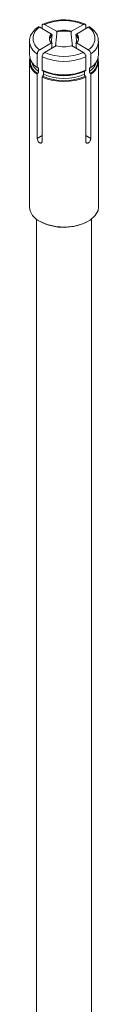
# Model space of a CAD drawing. Header units: millimetres. Extents: x 514 to 2141, y -1044 to 963.
# Tile 3 of 5: x 749 to 759, y -353 to -211. Entities that reach past the tile are written whole.
import ezdxf

# ---------------------------------------------------------------- set-up
doc = ezdxf.new("R2010")
doc.units = ezdxf.units.MM

msp = doc.modelspace()

# ---------------------------------------------------------------- linework, layer by layer
at = {"color": 7, "linetype": 'Continuous', "lineweight": 15}
for p, q in [((751.84, -212.71), (750.12, -211.72)), ((750.48, -211.92), (750.48, -211.51)), ((752.54, -212.3), (750.83, -211.31)), ((756.45, -211.31), (754.74, -212.3)), ((757.16, -211.72), (755.44, -212.71)), ((756.8, -211.51), (756.8, -211.92)), ((748.64, -213.75), (748.64, -215.71)), ((758.64, -215.71), (758.64, -213.75)), ((751.84, -213.97), (750.12, -214.96)), ((752.54, -214.38), (750.83, -215.37)), ((756.45, -215.37), (754.74, -214.38)), ((757.16, -214.96), (755.44, -213.97)), ((748.64, -216.68), (748.64, -237.75)), ((749.77, -217.54), (749.77, -215.57)), ((750.48, -215.98), (750.48, -217.95)), ((756.8, -217.95), (756.8, -215.98)), ((757.51, -215.57), (757.51, -217.54)), ((758.64, -237.75), (758.64, -216.68)), ((749.83, -217.59), (749.56, -217.38)), ((749.96, -217.71), (749.96, -218.12)), ((750.67, -218.52), (750.67, -218.12)), ((756.61, -218.12), (756.61, -218.52)), ((757.32, -217.71), (757.46, -217.6)), ((757.32, -218.12), (757.32, -217.71)), ((757.72, -217.38), (757.46, -217.59)), ((749.77, -227.82), (749.77, -218.51)), ((750.48, -218.92), (750.48, -228.23)), ((756.8, -228.23), (756.8, -218.92)), ((757.51, -218.51), (757.51, -227.82)), ((749.64, -239.49), (749.64, -379.51)), ((757.64, -379.51), (757.64, -239.49))]:
    msp.add_line(p, q, dxfattribs=at)
at = {"color": 8, "linetype": 'Continuous', "lineweight": 15}
for p, q in [((750.48, -227.41), (749.77, -227.82)), ((757.51, -227.82), (756.8, -227.41))]:
    msp.add_line(p, q, dxfattribs=at)
at = {"color": 7, "linetype": 'Continuous', "lineweight": 15, "flags": 128}
msp.add_lwpolyline([(750.11, -239.79), (751.19, -240.27), (752.46, -240.56), (753.81, -240.64), (755.15, -240.51), (756.38, -240.17), (757.41, -239.65), (758.16, -238.99), (758.57, -238.24), (758.64, -237.75)], dxfattribs=at)
at = {"color": 7, "linetype": 'Continuous', "lineweight": 15}
for centre, radius, start, end in [((753.64, -217.87), 7.14, 66.8249, 113.1751), ((751.02, -213.34), 1.85, 119.0293, 240.9708), ((753.64, -215.57), 3.45, 71.4693, 108.5307), ((753.64, -215.56), 3.3, 71.899, 108.101), ((756.26, -213.34), 1.85, 299.0292, 60.9708), ((752.35, -213.34), 0.817, 129.1862, 230.8139), ((752.48, -213.48), 0.859, 131.8968, 171.0012), ((754.8, -213.48), 0.859, 8.9995, 48.1029), ((754.93, -213.34), 0.817, 309.1863, 50.8137), ((753.64, -211.11), 3.45, 251.4693, 288.5307), ((750.96, -215.54), 2.32, 184.1932, 239.2273), ((750.78, -216.65), 2.12, 167.7594, 241.4592), ((750.9, -216.52), 2.16, 174.3412, 240.2381), ((753.64, -208.74), 7.91, 246.4096, 293.5904), ((753.64, -208.81), 7.14, 246.8249, 293.1751), ((756.43, -216.54), 2.12, 298.9935, 6.4273), ((756.32, -215.54), 2.32, 300.7727, 355.8069), ((756.45, -216.63), 2.16, 299.3341, 11.4473), ((751.18, -216.16), 2.3, 193.6428, 238.1308), ((753.64, -210.7), 7.91, 246.4096, 293.5904), ((753.64, -210.86), 7.79, 246.4693, 293.5307), ((753.64, -211.25), 7.48, 246.6273, 293.3727), ((756.1, -216.16), 2.3, 301.8691, 346.3574), ((753.64, -211.67), 7.91, 246.4096, 293.5904), ((753.64, -211.67), 7.79, 246.4693, 293.5307), ((753.64, -211.65), 7.48, 246.6273, 293.3727), ((751.12, -237.52), 2.49, 185.3828, 245.9373), ((753.64, -233.29), 7.4, 242.1105, 298.2307)]:
    msp.add_arc(centre, radius, start, end, dxfattribs=at)
at = {"color": 8, "linetype": 'Continuous', "lineweight": 15}
for centre, radius, start, end in [((750.86, -213.64), 2.22, 181.6709, 240.5522), ((756.31, -213.57), 2.34, 300.863, 354.5283)]:
    msp.add_arc(centre, radius, start, end, dxfattribs=at)
at = {"color": 7, "linetype": 'Continuous', "lineweight": 15}
for points, knots in [([(753.99, -210.67), (753.92, -210.66), (753.44, -210.61), (752.52, -210.71), (751.42, -210.93), (750.81, -211.19), (750.55, -211.3)], [0, 0, 0, 0, 0.0553558, 0.3971699, 0.7399278, 1, 1, 1, 1]), ([(756.73, -211.3), (756.55, -211.22), (756.03, -210.99), (755.1, -210.74), (754.34, -210.69), (753.99, -210.67)], [0, 0, 0, 0, 0.2238977, 0.6464743, 1, 1, 1, 1]), ([(749.89, -211.68), (749.75, -211.79), (749.33, -212.1), (748.89, -212.7), (748.63, -213.3), (748.67, -213.63), (748.67, -213.7)], [0, 0, 0, 0, 0.200599, 0.579758, 0.909525, 1, 1, 1, 1]), ([(749.86, -211.7), (749.89, -211.69), (749.94, -211.66), (750.03, -211.67), (750.1, -211.7), (750.12, -211.72)], [0, 0, 0, 0, 0.327193, 0.728722, 1, 1, 1, 1]), ([(750.83, -211.31), (750.79, -211.29), (750.71, -211.25), (750.6, -211.26), (750.52, -211.32), (750.48, -211.41), (750.48, -211.48), (750.48, -211.51)], [0, 0, 0, 0, 0.21625, 0.432529, 0.64809, 0.862508, 1, 1, 1, 1]), ([(752.62, -212.43), (752.62, -212.42), (752.62, -212.4), (752.61, -212.37), (752.59, -212.34), (752.57, -212.32), (752.55, -212.3), (752.54, -212.3)], [0, 0, 0, 0, 0.193163, 0.386238, 0.581205, 0.781624, 1, 1, 1, 1]), ([(754.74, -212.3), (754.73, -212.3), (754.71, -212.32), (754.69, -212.34), (754.67, -212.37), (754.66, -212.4), (754.66, -212.42), (754.66, -212.43)], [0, 0, 0, 0, 0.209241, 0.41854, 0.625111, 0.825694, 1, 1, 1, 1]), ([(756.8, -211.51), (756.8, -211.47), (756.79, -211.38), (756.73, -211.3), (756.64, -211.25), (756.54, -211.26), (756.48, -211.3), (756.45, -211.31)], [0, 0, 0, 0, 0.2132615, 0.4265012, 0.6401921, 0.8549218, 1, 1, 1, 1]), ([(757.16, -211.72), (757.2, -211.7), (757.28, -211.66), (757.37, -211.67), (757.41, -211.7), (757.42, -211.71)], [0, 0, 0, 0, 0.403507, 0.807061, 1, 1, 1, 1]), ([(758.61, -213.8), (758.61, -213.6), (758.61, -213.13), (758.24, -212.45), (757.78, -211.96), (757.45, -211.73), (757.39, -211.68)], [0, 0, 0, 0, 0.24877, 0.576341, 0.911195, 1, 1, 1, 1]), ([(751.81, -213.88), (751.83, -213.61), (751.87, -213.26), (751.9, -212.92), (751.91, -212.84)], [0, 0, 0, 0, 0.773092, 1, 1, 1, 1]), ([(751.84, -212.71), (751.85, -212.71), (751.86, -212.72), (751.88, -212.75), (751.9, -212.78), (751.91, -212.81), (751.91, -212.83), (751.91, -212.84)], [0, 0, 0, 0, 0.209243, 0.418543, 0.625116, 0.825692, 1, 1, 1, 1]), ([(752.62, -212.43), (752.61, -212.51), (752.54, -213.18), (752.47, -213.86), (752.42, -214.45)], [0, 0, 0, 0, 0.116794, 1, 1, 1, 1]), ([(754.87, -214.45), (754.81, -213.89), (754.74, -213.21), (754.68, -212.54), (754.66, -212.43)], [0, 0, 0, 0, 0.8366485, 1, 1, 1, 1]), ([(755.37, -212.84), (755.37, -212.83), (755.37, -212.81), (755.38, -212.78), (755.4, -212.75), (755.42, -212.72), (755.44, -212.71), (755.44, -212.71)], [0, 0, 0, 0, 0.193161, 0.386234, 0.5812, 0.781626, 1, 1, 1, 1]), ([(755.37, -212.84), (755.38, -212.95), (755.42, -213.29), (755.45, -213.63), (755.47, -213.85)], [0, 0, 0, 0, 0.325711, 1, 1, 1, 1]), ([(750.12, -214.96), (750.08, -214.99), (750, -215.04), (749.9, -215.18), (749.82, -215.33), (749.78, -215.47), (749.77, -215.54), (749.77, -215.57)], [0, 0, 0, 0, 0.21625, 0.432529, 0.648091, 0.862509, 1, 1, 1, 1]), ([(751.91, -214.02), (751.91, -214.01), (751.91, -213.99), (751.9, -213.97), (751.88, -213.96), (751.86, -213.96), (751.85, -213.97), (751.84, -213.97)], [0, 0, 0, 0, 0.193161, 0.386234, 0.5812, 0.781636, 1, 1, 1, 1]), ([(751.91, -214.02), (751.9, -214.11), (751.88, -214.37), (751.86, -214.62), (751.84, -214.79)], [0, 0, 0, 0, 0.360195, 1, 1, 1, 1]), ([(755.44, -213.97), (755.44, -213.97), (755.42, -213.96), (755.4, -213.96), (755.38, -213.97), (755.37, -214), (755.37, -214.01), (755.37, -214.02)], [0, 0, 0, 0, 0.209241, 0.41854, 0.625111, 0.825694, 1, 1, 1, 1]), ([(755.44, -214.79), (755.43, -214.62), (755.4, -214.36), (755.38, -214.11), (755.37, -214.02)], [0, 0, 0, 0, 0.655823, 1, 1, 1, 1]), ([(757.51, -215.57), (757.51, -215.53), (757.5, -215.43), (757.44, -215.27), (757.35, -215.13), (757.25, -215.02), (757.18, -214.98), (757.16, -214.96)], [0, 0, 0, 0, 0.213261, 0.4265, 0.640192, 0.854922, 1, 1, 1, 1]), ([(750.48, -215.98), (750.48, -215.93), (750.49, -215.84), (750.55, -215.68), (750.64, -215.54), (750.74, -215.43), (750.81, -215.39), (750.83, -215.37)], [0, 0, 0, 0, 0.213262, 0.426502, 0.640194, 0.854922, 1, 1, 1, 1]), ([(756.45, -215.37), (756.49, -215.4), (756.57, -215.45), (756.68, -215.58), (756.76, -215.74), (756.8, -215.87), (756.8, -215.95), (756.8, -215.98)], [0, 0, 0, 0, 0.21625, 0.432527, 0.648092, 0.862509, 1, 1, 1, 1]), ([(749.77, -217.54), (749.77, -217.55), (749.77, -217.57), (749.78, -217.58), (749.8, -217.59), (749.82, -217.59), (749.83, -217.59)], [0, 0, 0, 0, 0.247532, 0.495, 0.743058, 1, 1, 1, 1]), ([(749.83, -217.59), (749.83, -217.59), (749.85, -217.58), (749.88, -217.58), (749.92, -217.6), (749.95, -217.63), (749.96, -217.67), (749.96, -217.7), (749.96, -217.71)], [0, 0, 0, 0, 0.009893, 0.260625, 0.510899, 0.668382, 0.915441, 1, 1, 1, 1]), ([(749.96, -218.12), (749.96, -218.13), (749.96, -218.16), (749.95, -218.22), (749.91, -218.29), (749.87, -218.35), (749.84, -218.38), (749.83, -218.4)], [0, 0, 0, 0, 0.179397, 0.331961, 0.580472, 0.828957, 1, 1, 1, 1]), ([(750.53, -218), (750.52, -218), (750.51, -218), (750.49, -217.99), (750.48, -217.98), (750.48, -217.96), (750.48, -217.95)], [0, 0, 0, 0, 0.250155, 0.500298, 0.749702, 1, 1, 1, 1]), ([(750.67, -218.12), (750.67, -218.1), (750.67, -218.07), (750.66, -218.05), (750.66, -218.05)], [0, 0, 0, 0, 0.625122, 1, 1, 1, 1]), ([(756.8, -217.95), (756.8, -217.96), (756.8, -217.97), (756.79, -217.99), (756.77, -218), (756.76, -218), (756.75, -218)], [0, 0, 0, 0, 0.247532, 0.495, 0.743064, 1, 1, 1, 1]), ([(757.32, -217.71), (757.32, -217.69), (757.32, -217.66), (757.34, -217.62), (757.37, -217.59), (757.41, -217.58), (757.44, -217.58), (757.46, -217.59)], [0, 0, 0, 0, 0.13794, 0.384683, 0.631927, 0.785906, 1, 1, 1, 1]), ([(757.46, -218.4), (757.45, -218.39), (757.44, -218.38), (757.4, -218.34), (757.36, -218.28), (757.33, -218.2), (757.32, -218.15), (757.32, -218.12), (757.32, -218.12)], [0, 0, 0, 0, 0.055867, 0.214596, 0.4636, 0.712615, 0.960685, 1, 1, 1, 1]), ([(757.46, -217.59), (757.46, -217.59), (757.48, -217.59), (757.5, -217.58), (757.51, -217.57), (757.51, -217.55), (757.51, -217.54)], [0, 0, 0, 0, 0.250152, 0.500288, 0.749698, 1, 1, 1, 1]), ([(749.83, -218.4), (749.82, -218.4), (749.8, -218.42), (749.78, -218.45), (749.77, -218.48), (749.77, -218.5), (749.77, -218.51)], [0, 0, 0, 0, 0.250155, 0.500298, 0.749702, 1, 1, 1, 1]), ([(750.48, -218.92), (750.48, -218.91), (750.48, -218.89), (750.49, -218.86), (750.51, -218.83), (750.52, -218.81), (750.53, -218.8)], [0, 0, 0, 0, 0.247532, 0.495, 0.743058, 1, 1, 1, 1]), ([(750.53, -218.8), (750.53, -218.8), (750.55, -218.79), (750.59, -218.75), (750.63, -218.68), (750.66, -218.61), (750.67, -218.56), (750.67, -218.53), (750.67, -218.52)], [0, 0, 0, 0, 0.009893, 0.260625, 0.510899, 0.668382, 0.915441, 1, 1, 1, 1]), ([(756.61, -218.52), (756.61, -218.54), (756.61, -218.57), (756.63, -218.64), (756.66, -218.71), (756.7, -218.76), (756.73, -218.79), (756.75, -218.8)], [0, 0, 0, 0, 0.13794, 0.384683, 0.631927, 0.785906, 1, 1, 1, 1]), ([(756.75, -218.8), (756.76, -218.81), (756.77, -218.83), (756.79, -218.85), (756.8, -218.89), (756.8, -218.91), (756.8, -218.92)], [0, 0, 0, 0, 0.250152, 0.500288, 0.749698, 1, 1, 1, 1]), ([(757.51, -218.51), (757.51, -218.5), (757.51, -218.48), (757.5, -218.45), (757.48, -218.42), (757.46, -218.4), (757.46, -218.4)], [0, 0, 0, 0, 0.247532, 0.495, 0.743064, 1, 1, 1, 1]), ([(750.48, -228.23), (750.47, -228.27), (750.46, -228.36), (750.4, -228.45), (750.3, -228.5), (750.19, -228.49), (750.06, -228.43), (749.95, -228.32), (749.86, -228.18), (749.8, -228.02), (749.77, -227.9), (749.77, -227.84), (749.77, -227.82)], [0, 0, 0, 0, 0.107004, 0.213995, 0.321328, 0.42888, 0.536065, 0.642874, 0.749873, 0.857339, 0.964821, 1, 1, 1, 1]), ([(757.51, -227.82), (757.51, -227.87), (757.5, -227.97), (757.45, -228.13), (757.36, -228.28), (757.26, -228.4), (757.14, -228.47), (757.02, -228.5), (756.91, -228.47), (756.84, -228.4), (756.81, -228.31), (756.81, -228.25), (756.8, -228.23)], [0, 0, 0, 0, 0.107004, 0.213995, 0.321328, 0.428879, 0.536065, 0.642873, 0.749873, 0.857339, 0.964821, 1, 1, 1, 1])]:
    msp.add_open_spline(points, degree=3, knots=knots, dxfattribs=at)

doc.saveas('drawing.dxf')
